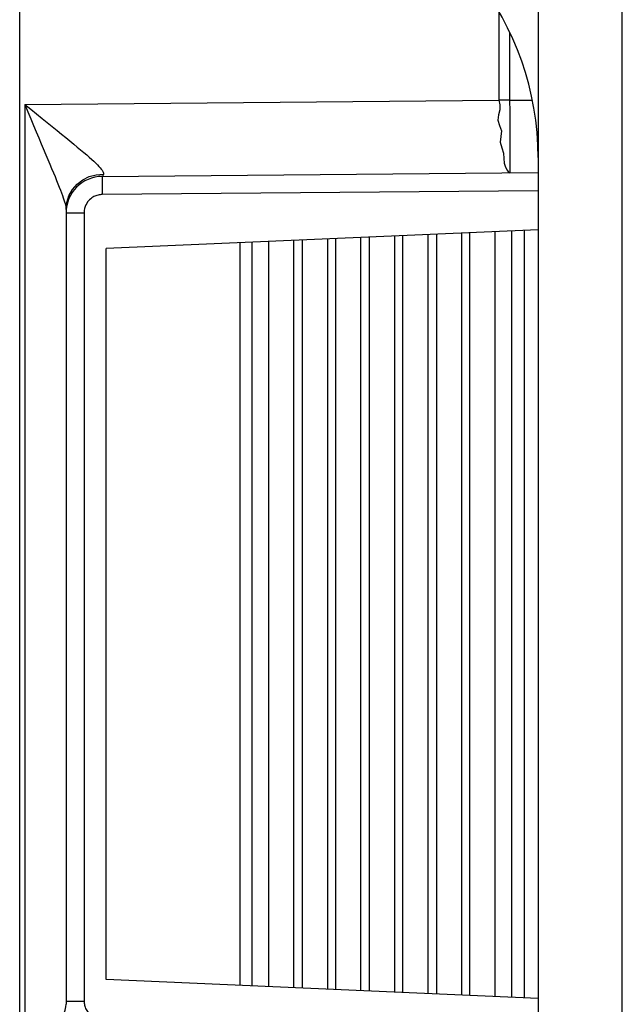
# Model space of a CAD drawing. Header units: millimetres. Extents: x -531 to 1423, y -716 to 1118.
# Tile 21 of 112: x -522 to -514, y 495 to 509. Entities that reach past the tile are written whole.
import ezdxf

# ---------------------------------------------------------------- set-up
doc = ezdxf.new("R2010")
doc.units = ezdxf.units.MM
doc.header["$LTSCALE"] = 23.1
doc.layers.get('0').update_dxf_attribs({"linetype": 'CONTINUOUS'})

msp = doc.modelspace()

# ---------------------------------------------------------------- linework, layer by layer
at = {"color": 7}
for p, q in [((-515.142, 617.305), (-515.142, 443.871)), ((-513.984, 444.064), (-513.984, 617.305)), ((-522.281, 489.275), (-522.281, 512.223)), ((-515.683, 508.892), (-515.683, 507.678)), ((-515.535, 508.616), (-515.535, 507.678)), ((-522.212, 507.621), (-515.683, 507.678)), ((-522.212, 507.621), (-522.212, 493.777)), ((-515.535, 507.678), (-515.683, 507.678)), ((-515.535, 507.678), (-515.23, 507.681)), ((-521.146, 506.629), (-515.142, 506.682)), ((-515.142, 506.432), (-521.146, 506.379)), ((-521.642, 506.174), (-521.642, 495.225)), ((-521.642, 506.129), (-521.394, 506.129)), ((-521.394, 506.129), (-521.394, 495.269)), ((-515.142, 505.894), (-521.092, 505.634)), ((-517.583, 495.411), (-517.583, 505.787)), ((-517.468, 505.792), (-517.468, 495.406)), ((-517.121, 505.807), (-517.121, 495.391)), ((-517.006, 495.386), (-517.006, 505.812)), ((-516.659, 495.37), (-516.659, 505.828)), ((-516.544, 505.833), (-516.544, 495.365)), ((-516.197, 505.848), (-516.197, 495.35)), ((-516.082, 495.345), (-516.082, 505.853)), ((-515.736, 495.33), (-515.736, 505.868)), ((-515.505, 495.32), (-515.505, 505.878)), ((-515.331, 495.312), (-515.331, 505.885)), ((-519.248, 505.714), (-519.248, 495.483)), ((-519.086, 505.722), (-519.086, 495.476)), ((-518.853, 495.466), (-518.853, 505.732)), ((-518.507, 495.451), (-518.507, 505.747)), ((-518.391, 505.752), (-518.391, 495.446)), ((-518.045, 505.767), (-518.045, 495.431)), ((-517.93, 495.426), (-517.93, 505.772)), ((-521.092, 495.564), (-521.092, 505.634)), ((-515.142, 495.304), (-521.092, 495.564)), ((-521.642, 495.269), (-521.394, 495.269))]:
    msp.add_line(p, q, dxfattribs=at)
for points in [[(-522.212, 507.621), (-522.17, 507.52), (-522.13, 507.423), (-522.091, 507.33), (-522.055, 507.242), (-522.019, 507.159), (-521.986, 507.079)], [(-522.212, 507.621), (-522.129, 507.554), (-522.05, 507.489), (-521.974, 507.428), (-521.766, 507.261)], [(-515.683, 507.678), (-515.672, 507.614), (-515.671, 507.548), (-515.687, 507.478), (-515.699, 507.405), (-515.674, 507.331), (-515.647, 507.255), (-515.655, 507.178), (-515.665, 507.1), (-515.644, 507.023), (-515.62, 506.948), (-515.615, 506.877), (-515.61, 506.813), (-515.593, 506.758), (-515.571, 506.715), (-515.553, 506.688), (-515.535, 506.678)], [(-515.535, 507.678), (-515.534, 507.522), (-515.533, 507.369), (-515.532, 507.224), (-515.532, 507.09), (-515.532, 506.971), (-515.532, 506.869), (-515.532, 506.787), (-515.533, 506.727), (-515.534, 506.69), (-515.535, 506.678)], [(-521.766, 507.261), (-521.704, 507.211), (-521.645, 507.163), (-521.589, 507.118), (-521.537, 507.075), (-521.488, 507.034), (-521.442, 506.996), (-521.399, 506.96), (-521.359, 506.926), (-521.323, 506.894), (-521.29, 506.864), (-521.26, 506.837), (-521.234, 506.811), (-521.21, 506.788), (-521.19, 506.766), (-521.172, 506.747), (-521.158, 506.729), (-521.147, 506.713), (-521.138, 506.699), (-521.132, 506.687), (-521.129, 506.676), (-521.128, 506.667), (-521.129, 506.659)], [(-521.986, 507.079), (-521.894, 506.863), (-521.867, 506.799), (-521.842, 506.738), (-521.817, 506.68), (-521.795, 506.626), (-521.774, 506.575), (-521.755, 506.527), (-521.737, 506.482), (-521.721, 506.441), (-521.706, 506.403), (-521.693, 506.367), (-521.682, 506.335), (-521.672, 506.306), (-521.663, 506.279), (-521.656, 506.255), (-521.651, 506.234), (-521.647, 506.215), (-521.644, 506.199), (-521.642, 506.185), (-521.642, 506.174)], [(-521.642, 506.174), (-521.632, 506.27), (-521.603, 506.362), (-521.555, 506.447), (-521.491, 506.521), (-521.413, 506.581), (-521.325, 506.626), (-521.229, 506.652), (-521.129, 506.659)], [(-521.146, 506.629), (-521.147, 506.621), (-521.147, 506.596), (-521.147, 506.556), (-521.147, 506.504), (-521.147, 506.444), (-521.146, 506.379)], [(-521.129, 506.659), (-521.134, 506.646), (-521.138, 506.637), (-521.142, 506.631), (-521.146, 506.629)], [(-521.146, 506.379), (-521.161, 506.379), (-521.175, 506.377), (-521.189, 506.375), (-521.203, 506.372), (-521.217, 506.368), (-521.231, 506.363), (-521.246, 506.358), (-521.26, 506.351), (-521.275, 506.342), (-521.289, 506.333), (-521.304, 506.321), (-521.318, 506.308), (-521.333, 506.294), (-521.346, 506.277), (-521.359, 506.258), (-521.37, 506.236), (-521.38, 506.213), (-521.387, 506.187), (-521.392, 506.159), (-521.394, 506.129)], [(-522.212, 493.777), (-522.144, 493.941), (-522.079, 494.097), (-522.017, 494.244), (-521.959, 494.381), (-521.905, 494.51), (-521.854, 494.63), (-521.808, 494.741), (-521.766, 494.842), (-521.73, 494.934), (-521.699, 495.015), (-521.674, 495.085), (-521.656, 495.144), (-521.645, 495.19), (-521.642, 495.226)], [(-521.394, 495.269), (-521.394, 495.255), (-521.393, 495.24), (-521.391, 495.226), (-521.388, 495.212), (-521.384, 495.198), (-521.379, 495.184), (-521.373, 495.169), (-521.367, 495.155), (-521.358, 495.14), (-521.349, 495.125), (-521.338, 495.111), (-521.325, 495.096), (-521.31, 495.082), (-521.293, 495.068), (-521.275, 495.056), (-521.253, 495.044), (-521.23, 495.034), (-521.204, 495.026), (-521.176, 495.021), (-521.146, 495.019)]]:
    msp.add_lwpolyline(points, dxfattribs=at)
for centre, radius, start, end in [((-519.142, 506.888), 4, 0, 76.6373), ((-521.142, 506.129), 0.5, 90.5, 180.0052)]:
    msp.add_arc(centre, radius, start, end, dxfattribs=at)

doc.saveas('drawing.dxf')
